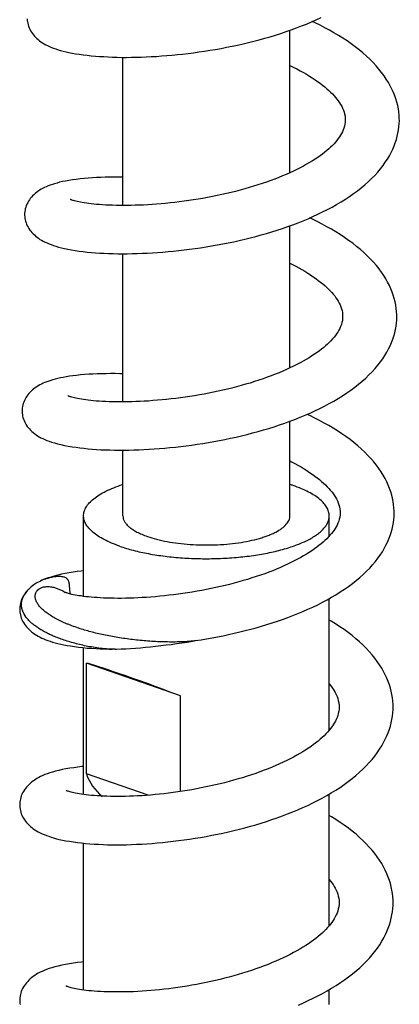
# Model space of a CAD drawing. Header units: millimetres. Extents: x 224 to 1420, y -1347 to 980.
# Tile 17 of 65: x 526 to 564, y -594 to -494. Entities that reach past the tile are written whole.
import ezdxf

# ---------------------------------------------------------------- set-up
doc = ezdxf.new("R2010")
doc.units = ezdxf.units.MM
doc.header["$LTSCALE"] = 77.505185
doc.layers.get('0').update_dxf_attribs({"linetype": 'CONTINUOUS'})

msp = doc.modelspace()

# ---------------------------------------------------------------- linework, layer by layer
at = {"color": 6, "linetype": 'CONTINUOUS'}
for p, q in [((553.07, -509.21), (553.07, -494.72)), ((536.07, -512.54), (536.07, -497.47)), ((553.07, -529.06), (553.07, -514.6)), ((536.07, -532.51), (536.07, -517.44)), ((563.93, -524.17), (563.93, -523.9)), ((553.07, -544.1), (553.07, -534.48)), ((536.07, -544.1), (536.07, -537.42)), ((532.07, -552.29), (532.07, -544.1)), ((557.07, -546.16), (557.07, -544.1)), ((526.13, -551.98), (526.42, -551.63)), ((529.38, -551.48), (529.95, -551.74)), ((530.21, -551.88), (530.2, -551.88)), ((557.07, -565.9), (557.07, -552.51)), ((525.57, -553.47), (525.57, -553.6)), ((532.07, -572.44), (532.07, -557.5)), ((535.29, -557.66), (534.99, -557.66)), ((543.14, -556.84), (543.43, -556.79)), ((543.51, -556.77), (543.35, -556.8)), ((543.35, -556.8), (543.47, -556.78)), ((532.35, -570.32), (532.35, -559.07)), ((541.94, -572.13), (541.94, -562.42)), ((557.07, -585.78), (557.07, -572.39)), ((532.07, -592.32), (532.07, -577.39)), ((557.07, -593.78), (557.07, -592.28))]:
    msp.add_line(p, q, dxfattribs=at)
at = {"color": 7, "linetype": 'CONTINUOUS'}
for p, q in [((541.94, -562.42), (532.35, -559.07)), ((538.63, -572.51), (532.35, -570.32))]:
    msp.add_line(p, q, dxfattribs=at)
at = {"color": 6, "linetype": 'CONTINUOUS'}
for points in [[(526.33, -493.57), (526.34, -493.72), (526.36, -493.86), (526.39, -494.01), (526.43, -494.16), (526.48, -494.31), (526.53, -494.46), (526.6, -494.61), (526.68, -494.76), (526.77, -494.9), (526.86, -495.04), (526.96, -495.18), (527.07, -495.31), (527.19, -495.43), (527.31, -495.55), (527.44, -495.67), (527.58, -495.78), (527.72, -495.89), (527.88, -495.99), (528.05, -496.09), (528.22, -496.19), (528.41, -496.28), (528.6, -496.37), (528.8, -496.46), (529.02, -496.54), (529.24, -496.62), (529.48, -496.69), (529.73, -496.77), (529.99, -496.84), (530.28, -496.9), (530.58, -496.97), (530.9, -497.03), (531.24, -497.1), (531.62, -497.15), (532.01, -497.21), (532.42, -497.26), (532.85, -497.31), (533.27, -497.34), (533.7, -497.38), (534.13, -497.4), (534.57, -497.43), (535.02, -497.45), (535.49, -497.46), (535.96, -497.47), (536.44, -497.47), (536.93, -497.46), (537.43, -497.46), (537.93, -497.44), (538.44, -497.42), (538.96, -497.4), (539.48, -497.37), (540, -497.33), (540.53, -497.29), (541.07, -497.25), (541.61, -497.19), (542.15, -497.14), (542.7, -497.07), (543.25, -497), (543.81, -496.92), (544.37, -496.84), (544.93, -496.75), (545.49, -496.66), (546.06, -496.56), (546.62, -496.45), (547.18, -496.34), (547.73, -496.22), (548.29, -496.09), (548.84, -495.96), (549.4, -495.82), (549.95, -495.68), (550.5, -495.53), (551.05, -495.37), (551.6, -495.2), (552.14, -495.03), (552.67, -494.85), (553.2, -494.67), (553.72, -494.48), (554.24, -494.28), (554.75, -494.08), (555.25, -493.87), (555.75, -493.65), (556.24, -493.42)], [(564.2, -503.93), (564.19, -503.66), (564.18, -503.34), (564.14, -503.01), (564.1, -502.69), (564.03, -502.36), (563.95, -502.03), (563.85, -501.7), (563.73, -501.37), (563.6, -501.03), (563.45, -500.69), (563.27, -500.36), (563.08, -500.02), (562.87, -499.68), (562.64, -499.34), (562.39, -499), (562.12, -498.66), (561.83, -498.33), (561.53, -498), (561.2, -497.67), (560.85, -497.34), (560.49, -497.02), (560.11, -496.71), (559.71, -496.4), (559.3, -496.1), (558.88, -495.8), (558.44, -495.52), (558, -495.24), (557.54, -494.97), (557.08, -494.71), (556.61, -494.46), (556.13, -494.21), (555.64, -493.97), (555.33, -493.83)], [(553.07, -498.31), (553.41, -498.48), (553.76, -498.65), (554.1, -498.83), (554.43, -499.01), (554.74, -499.19), (555.04, -499.38), (555.34, -499.56), (555.62, -499.74), (555.88, -499.93), (556.14, -500.11), (556.38, -500.3), (556.61, -500.48), (556.82, -500.66), (557.02, -500.84), (557.21, -501.02), (557.38, -501.19), (557.55, -501.37), (557.7, -501.54), (557.85, -501.72), (557.98, -501.9), (558.11, -502.08), (558.22, -502.26), (558.33, -502.44), (558.42, -502.63), (558.5, -502.83), (558.57, -503.03), (558.63, -503.23), (558.67, -503.44), (558.69, -503.66), (558.7, -503.86)], [(526.07, -513.43), (526.07, -513.55), (526.08, -513.69), (526.1, -513.84), (526.13, -513.99), (526.17, -514.14), (526.22, -514.29), (526.27, -514.44), (526.34, -514.59), (526.42, -514.74), (526.51, -514.89), (526.6, -515.03), (526.71, -515.16), (526.82, -515.29), (526.93, -515.41), (527.06, -515.53), (527.19, -515.65), (527.33, -515.76), (527.48, -515.87), (527.63, -515.98), (527.8, -516.07), (527.97, -516.17), (528.15, -516.26), (528.35, -516.35), (528.55, -516.44), (528.77, -516.52), (529.01, -516.6), (529.26, -516.68), (529.52, -516.76), (529.81, -516.83), (530.12, -516.9), (530.46, -516.97), (530.83, -517.04), (531.22, -517.11), (531.63, -517.17), (532.04, -517.22), (532.45, -517.27), (532.87, -517.31), (533.29, -517.34), (533.72, -517.37), (534.17, -517.4), (534.62, -517.41), (535.08, -517.43), (535.55, -517.44), (536.03, -517.44), (536.52, -517.44), (537.02, -517.43), (537.52, -517.42), (538.03, -517.4), (538.55, -517.38), (539.07, -517.35), (539.6, -517.32), (540.13, -517.28), (540.66, -517.23), (541.2, -517.18), (541.75, -517.13), (542.3, -517.06), (542.85, -516.99), (543.41, -516.92), (543.97, -516.84), (544.53, -516.75), (545.1, -516.65), (545.66, -516.55), (546.23, -516.45), (546.79, -516.34), (547.35, -516.22), (547.91, -516.09), (548.47, -515.96), (549.02, -515.83), (549.58, -515.68), (550.13, -515.53), (550.69, -515.37), (551.23, -515.21), (551.78, -515.04), (552.31, -514.86), (552.84, -514.68), (553.37, -514.49), (553.89, -514.29), (554.4, -514.09), (554.91, -513.88), (555.41, -513.66), (555.9, -513.43), (556.39, -513.19), (556.88, -512.95), (557.35, -512.7), (557.81, -512.44), (558.27, -512.17), (558.71, -511.9), (559.14, -511.62), (559.55, -511.33), (559.95, -511.03), (560.33, -510.73), (560.69, -510.43), (561.05, -510.11), (561.38, -509.79), (561.7, -509.47), (562, -509.14), (562.28, -508.81), (562.54, -508.47), (562.77, -508.14), (562.99, -507.81), (563.19, -507.47), (563.37, -507.14), (563.53, -506.81), (563.67, -506.48), (563.79, -506.16), (563.9, -505.83), (563.99, -505.5), (564.06, -505.17), (564.12, -504.85), (564.16, -504.52), (564.19, -504.19), (564.2, -503.93)], [(558.7, -503.86), (558.69, -504.06), (558.66, -504.27), (558.62, -504.47), (558.56, -504.66), (558.49, -504.85), (558.41, -505.03), (558.32, -505.21), (558.22, -505.39), (558.11, -505.56), (557.99, -505.74), (557.85, -505.91), (557.71, -506.08), (557.55, -506.25), (557.39, -506.43), (557.21, -506.6), (557.02, -506.78), (556.81, -506.95), (556.6, -507.13), (556.37, -507.3), (556.14, -507.48), (555.89, -507.65), (555.63, -507.83), (555.35, -508), (555.06, -508.18), (554.76, -508.35), (554.44, -508.53), (554.11, -508.7), (553.77, -508.87), (553.42, -509.04), (553.06, -509.21), (552.69, -509.37), (552.32, -509.53), (551.93, -509.69), (551.52, -509.85), (551.11, -510), (550.68, -510.15), (550.25, -510.3), (549.81, -510.44), (549.37, -510.58), (548.92, -510.72), (548.46, -510.85), (548, -510.97), (547.54, -511.1), (547.07, -511.21), (546.6, -511.32), (546.13, -511.43), (545.65, -511.53), (545.17, -511.63), (544.69, -511.72), (544.21, -511.81), (543.73, -511.89), (543.25, -511.97), (542.77, -512.04), (542.29, -512.11), (541.81, -512.17), (541.34, -512.22), (540.88, -512.28), (540.41, -512.32), (539.95, -512.36), (539.5, -512.4), (539.05, -512.44), (538.61, -512.46), (538.17, -512.49), (537.74, -512.51), (537.32, -512.52), (536.91, -512.53), (536.51, -512.54), (536.12, -512.54), (535.74, -512.54), (535.37, -512.53), (535.01, -512.52), (534.66, -512.51), (534.32, -512.49), (534, -512.47), (533.68, -512.45), (533.39, -512.42), (533.1, -512.4), (532.84, -512.37), (532.59, -512.34), (532.35, -512.31), (532.13, -512.27), (531.93, -512.24), (531.75, -512.21), (531.58, -512.17), (531.42, -512.14), (531.28, -512.1), (531.16, -512.07), (531.05, -512.04), (530.96, -512.02), (530.89, -511.99), (530.83, -511.97), (530.79, -511.95), (530.76, -511.94), (530.74, -511.93), (530.72, -511.93), (530.72, -511.93)], [(536.07, -509.67), (535.67, -509.66), (535.2, -509.66), (534.73, -509.66), (534.28, -509.67), (533.83, -509.68), (533.39, -509.7), (532.96, -509.72), (532.54, -509.75), (532.13, -509.79), (531.72, -509.83), (531.32, -509.88), (530.93, -509.93), (530.56, -509.99), (530.22, -510.05), (529.91, -510.11), (529.63, -510.18), (529.37, -510.25), (529.12, -510.32), (528.89, -510.39), (528.67, -510.46), (528.46, -510.54), (528.27, -510.63), (528.08, -510.71), (527.9, -510.8), (527.74, -510.89), (527.58, -510.99), (527.42, -511.1), (527.27, -511.21), (527.13, -511.32), (527, -511.44), (526.88, -511.57), (526.76, -511.7), (526.65, -511.83), (526.55, -511.97), (526.46, -512.11), (526.38, -512.26), (526.3, -512.41), (526.24, -512.56), (526.19, -512.71), (526.14, -512.86), (526.11, -513.01), (526.09, -513.16), (526.07, -513.3), (526.07, -513.43)], [(555.9, -514.2), (555.43, -513.97), (555.07, -513.8)], [(563.93, -523.92), (563.93, -523.65), (563.91, -523.33), (563.88, -523), (563.83, -522.67), (563.77, -522.34), (563.68, -522), (563.58, -521.67), (563.47, -521.34), (563.33, -521), (563.18, -520.66), (563.01, -520.33), (562.82, -519.99), (562.61, -519.66), (562.39, -519.32), (562.14, -518.98), (561.87, -518.65), (561.58, -518.31), (561.27, -517.98), (560.94, -517.65), (560.6, -517.32), (560.23, -517), (559.85, -516.69), (559.45, -516.38), (559.04, -516.08), (558.62, -515.78), (558.18, -515.5), (557.74, -515.22), (557.29, -514.95), (556.83, -514.69), (556.36, -514.44), (555.9, -514.2)], [(553.07, -518.41), (553.32, -518.53), (553.66, -518.71), (553.97, -518.88)], [(553.97, -518.88), (554.28, -519.05), (554.59, -519.23), (554.88, -519.41), (555.17, -519.6), (555.44, -519.78), (555.71, -519.96), (555.95, -520.15), (556.19, -520.33), (556.41, -520.51), (556.62, -520.69), (556.81, -520.86), (557, -521.04), (557.17, -521.22), (557.33, -521.39), (557.48, -521.56), (557.62, -521.74), (557.75, -521.92), (557.88, -522.1), (557.99, -522.28), (558.09, -522.46), (558.18, -522.65), (558.25, -522.84), (558.32, -523.03), (558.37, -523.22), (558.41, -523.43), (558.43, -523.64), (558.43, -523.83)], [(525.81, -533.4), (525.81, -533.52), (525.82, -533.66), (525.84, -533.81), (525.87, -533.96), (525.9, -534.11), (525.95, -534.26), (526.01, -534.41), (526.08, -534.56), (526.16, -534.71), (526.24, -534.86), (526.34, -535), (526.44, -535.13), (526.55, -535.26), (526.67, -535.39), (526.8, -535.51), (526.93, -535.63), (527.07, -535.74), (527.23, -535.85), (527.39, -535.96), (527.55, -536.06), (527.73, -536.16), (527.92, -536.25), (528.12, -536.34), (528.33, -536.43), (528.57, -536.52), (528.82, -536.6), (529.1, -536.69), (529.41, -536.77), (529.75, -536.85), (530.12, -536.93), (530.51, -537.01), (530.91, -537.08), (531.3, -537.13), (531.7, -537.19), (532.11, -537.23), (532.53, -537.27), (532.95, -537.31), (533.39, -537.34), (533.83, -537.37), (534.28, -537.39), (534.75, -537.4), (535.22, -537.41), (535.7, -537.42), (536.19, -537.42), (536.69, -537.41), (537.19, -537.4), (537.7, -537.38), (538.21, -537.36), (538.73, -537.33), (539.25, -537.3), (539.78, -537.26), (540.32, -537.22), (540.86, -537.16), (541.41, -537.11), (541.97, -537.05), (542.52, -536.98), (543.08, -536.9), (543.64, -536.82), (544.21, -536.73), (544.77, -536.64), (545.33, -536.54), (545.89, -536.44), (546.45, -536.33), (547.01, -536.21), (547.58, -536.09), (548.14, -535.95), (548.7, -535.82), (549.26, -535.67), (549.82, -535.52), (550.37, -535.36), (550.92, -535.2), (551.46, -535.03), (552, -534.85), (552.53, -534.67), (553.06, -534.48), (553.58, -534.29), (554.09, -534.08), (554.61, -533.87), (555.11, -533.65), (555.61, -533.42), (556.11, -533.18), (556.59, -532.94), (557.07, -532.69), (557.53, -532.43), (557.98, -532.16), (558.42, -531.89), (558.85, -531.6), (559.27, -531.32), (559.67, -531.02), (560.05, -530.72), (560.42, -530.41), (560.78, -530.09), (561.11, -529.77), (561.43, -529.45), (561.73, -529.12), (562.01, -528.79), (562.27, -528.45), (562.51, -528.12), (562.73, -527.79), (562.92, -527.46), (563.1, -527.13), (563.26, -526.8), (563.4, -526.47), (563.53, -526.14), (563.64, -525.81), (563.73, -525.48), (563.8, -525.15), (563.86, -524.82), (563.9, -524.49), (563.93, -524.17)], [(558.43, -523.85), (558.42, -524.04), (558.4, -524.24), (558.35, -524.45), (558.3, -524.65), (558.22, -524.85), (558.14, -525.04), (558.04, -525.23), (557.93, -525.41), (557.81, -525.59), (557.69, -525.76), (557.55, -525.94), (557.4, -526.11), (557.24, -526.29), (557.07, -526.46), (556.89, -526.63), (556.7, -526.8), (556.5, -526.97), (556.29, -527.14), (556.06, -527.32), (555.82, -527.49), (555.56, -527.67), (555.3, -527.84), (555.02, -528.02), (554.72, -528.19), (554.41, -528.37), (554.09, -528.55), (553.76, -528.72), (553.42, -528.89), (553.07, -529.06), (552.71, -529.22), (552.34, -529.39), (551.96, -529.55), (551.57, -529.7), (551.17, -529.86), (550.75, -530.01), (550.33, -530.16), (549.9, -530.31), (549.46, -530.45), (549.01, -530.59), (548.56, -530.72), (548.1, -530.85), (547.63, -530.98), (547.17, -531.1), (546.7, -531.21), (546.23, -531.32), (545.75, -531.43), (545.28, -531.53), (544.8, -531.62), (544.33, -531.71), (543.85, -531.8), (543.37, -531.88), (542.89, -531.95), (542.41, -532.03), (541.93, -532.09), (541.46, -532.15), (540.98, -532.21), (540.51, -532.26), (540.05, -532.31), (539.59, -532.35), (539.13, -532.38), (538.69, -532.42), (538.25, -532.44), (537.82, -532.47), (537.4, -532.48), (536.99, -532.5), (536.58, -532.51), (536.18, -532.51), (535.79, -532.51), (535.41, -532.51), (535.03, -532.5), (534.67, -532.49), (534.33, -532.48), (533.99, -532.46), (533.67, -532.44), (533.36, -532.42), (533.07, -532.39), (532.79, -532.37), (532.53, -532.34), (532.29, -532.31), (532.06, -532.28), (531.85, -532.24), (531.65, -532.21), (531.46, -532.18), (531.29, -532.14), (531.14, -532.11), (531, -532.07), (530.88, -532.04), (530.78, -532.01), (530.69, -531.99), (530.62, -531.96), (530.57, -531.94), (530.52, -531.93), (530.49, -531.91), (530.47, -531.91), (530.46, -531.9), (530.46, -531.9)], [(536.07, -529.65), (535.77, -529.64), (535.29, -529.63), (534.82, -529.63), (534.36, -529.64), (533.91, -529.64), (533.46, -529.66), (533.02, -529.68), (532.59, -529.7), (532.16, -529.74), (531.75, -529.77), (531.36, -529.81), (530.99, -529.86), (530.64, -529.91), (530.31, -529.96), (530, -530.02), (529.71, -530.08), (529.44, -530.14), (529.19, -530.2), (528.95, -530.26), (528.73, -530.33), (528.52, -530.4), (528.32, -530.47), (528.13, -530.55), (527.95, -530.62), (527.78, -530.71), (527.61, -530.79), (527.46, -530.88), (527.3, -530.98), (527.15, -531.08), (527.01, -531.18), (526.87, -531.3), (526.74, -531.42), (526.61, -531.54), (526.5, -531.67), (526.39, -531.8), (526.29, -531.94), (526.2, -532.09), (526.12, -532.23), (526.04, -532.38), (525.98, -532.53), (525.93, -532.68), (525.88, -532.83), (525.85, -532.98), (525.83, -533.13), (525.81, -533.28), (525.81, -533.4)], [(563.67, -543.88), (563.67, -543.62), (563.65, -543.29), (563.62, -542.96), (563.57, -542.64), (563.51, -542.31), (563.42, -541.98), (563.32, -541.65), (563.21, -541.31), (563.07, -540.98), (562.92, -540.64), (562.75, -540.3), (562.56, -539.96), (562.34, -539.62), (562.11, -539.28), (561.87, -538.95), (561.6, -538.61), (561.31, -538.28), (561, -537.95), (560.67, -537.62), (560.33, -537.29), (559.96, -536.97), (559.58, -536.65), (559.18, -536.34), (558.77, -536.04), (558.35, -535.75), (557.91, -535.46), (557.47, -535.19), (557.01, -534.92), (556.55, -534.66), (556.07, -534.4), (555.59, -534.15), (555.09, -533.91), (554.81, -533.78)], [(553.07, -538.52), (553.21, -538.59), (553.55, -538.77), (553.88, -538.95), (554.2, -539.13), (554.5, -539.31), (554.79, -539.49), (555.07, -539.68), (555.34, -539.86), (555.59, -540.05), (555.83, -540.23), (556.06, -540.41), (556.28, -540.6), (556.49, -540.78), (556.68, -540.96), (556.86, -541.14), (557.02, -541.31), (557.17, -541.49), (557.32, -541.66), (557.45, -541.83), (557.57, -542.01), (557.69, -542.19), (557.8, -542.38), (557.89, -542.57), (557.98, -542.77), (558.05, -542.97), (558.1, -543.18), (558.15, -543.4), (558.17, -543.62), (558.17, -543.81)], [(558.17, -543.81), (558.16, -544.01), (558.13, -544.23), (558.09, -544.44), (558.03, -544.65), (557.95, -544.84), (557.87, -545.04), (557.77, -545.22), (557.66, -545.4), (557.55, -545.57), (557.42, -545.74), (557.29, -545.91), (557.14, -546.08), (556.98, -546.25), (556.81, -546.43), (556.63, -546.6), (556.44, -546.77), (556.23, -546.95), (556.02, -547.12), (555.79, -547.3), (555.55, -547.47), (555.3, -547.65), (555.03, -547.82), (554.76, -547.99), (554.46, -548.17), (554.16, -548.34), (553.84, -548.51), (553.51, -548.69), (553.17, -548.86), (552.82, -549.03), (552.46, -549.19), (552.09, -549.36), (551.7, -549.52), (551.31, -549.68), (550.91, -549.83), (550.5, -549.98), (550.07, -550.13), (549.64, -550.28), (549.2, -550.42), (548.76, -550.56), (548.31, -550.69), (547.85, -550.82), (547.39, -550.95), (546.93, -551.07), (546.46, -551.18), (545.99, -551.29), (545.52, -551.4), (545.05, -551.5), (544.57, -551.59), (544.09, -551.68), (543.61, -551.77), (543.13, -551.85), (542.65, -551.93), (542.17, -552), (541.7, -552.06), (541.22, -552.13), (540.75, -552.18), (540.29, -552.23), (539.83, -552.28), (539.38, -552.32), (538.92, -552.36), (538.48, -552.39), (538.04, -552.42), (537.6, -552.44), (537.17, -552.46), (536.75, -552.47), (536.34, -552.48), (535.94, -552.49), (535.55, -552.49), (535.17, -552.48), (534.81, -552.48), (534.45, -552.47), (534.11, -552.46), (533.77, -552.44), (533.45, -552.42), (533.14, -552.4), (532.85, -552.37), (532.57, -552.35), (532.3, -552.32), (532.05, -552.29), (531.82, -552.25), (531.6, -552.22), (531.4, -552.19), (531.21, -552.15), (531.05, -552.12), (530.89, -552.09), (530.76, -552.05), (530.64, -552.02), (530.53, -551.99), (530.44, -551.97), (530.37, -551.94), (530.31, -551.92), (530.27, -551.91), (530.24, -551.89), (530.21, -551.88)], [(543.47, -556.78), (544.03, -556.7), (544.59, -556.6), (545.15, -556.5), (545.71, -556.4), (546.27, -556.29), (546.83, -556.17), (547.4, -556.04), (547.96, -555.91), (548.52, -555.77), (549.07, -555.63), (549.63, -555.48), (550.18, -555.32), (550.73, -555.15), (551.27, -554.98), (551.8, -554.81), (552.32, -554.63), (552.84, -554.44), (553.36, -554.24), (553.88, -554.04), (554.39, -553.82), (554.9, -553.6), (555.4, -553.37), (555.89, -553.14), (556.37, -552.89), (556.84, -552.64), (557.3, -552.38), (557.75, -552.12), (558.19, -551.84), (558.61, -551.56), (559.02, -551.28), (559.42, -550.98), (559.81, -550.68), (560.18, -550.37), (560.53, -550.05), (560.87, -549.73), (561.18, -549.41), (561.48, -549.08), (561.76, -548.75), (562.02, -548.42), (562.25, -548.09), (562.47, -547.76), (562.67, -547.42), (562.84, -547.09), (563, -546.76), (563.14, -546.43), (563.27, -546.1), (563.38, -545.78), (563.47, -545.45), (563.54, -545.12), (563.6, -544.79), (563.64, -544.47), (563.66, -544.14), (563.67, -543.88)], [(532.07, -549.7), (531.83, -549.72), (531.41, -549.77), (531.01, -549.83), (530.6, -549.89), (530.21, -549.96), (529.82, -550.04), (529.45, -550.12), (529.09, -550.22), (528.76, -550.32), (528.45, -550.42), (528.17, -550.52)], [(527.85, -550.65), (527.69, -550.73), (527.54, -550.8), (527.39, -550.88), (527.25, -550.96), (527.12, -551.04), (526.99, -551.13), (526.87, -551.22), (526.75, -551.32), (526.64, -551.41), (526.53, -551.51), (526.43, -551.62)], [(528.14, -550.54), (528.02, -550.58), (527.85, -550.65)], [(528.17, -550.52), (527.93, -550.62), (527.9, -550.63)], [(526.43, -551.62), (526.33, -551.73), (526.24, -551.84), (526.15, -551.96), (526.14, -551.98)], [(526.42, -551.63), (526.38, -551.67), (526.26, -551.81), (526.15, -551.95)], [(526.15, -551.95), (526.05, -552.09), (525.95, -552.24), (525.87, -552.39), (525.8, -552.55), (525.73, -552.71), (525.68, -552.86), (525.64, -553.02), (525.6, -553.17), (525.58, -553.32), (525.57, -553.47)], [(525.57, -553.6), (525.57, -553.72), (525.58, -553.87), (525.6, -554.03), (525.64, -554.18), (525.68, -554.34), (525.73, -554.49), (525.8, -554.65), (525.87, -554.8), (525.95, -554.96), (526.05, -555.11), (526.15, -555.25), (526.26, -555.39), (526.38, -555.53), (526.52, -555.67), (526.66, -555.79), (526.8, -555.92), (526.96, -556.03), (527.12, -556.14), (527.28, -556.25), (527.46, -556.35), (527.64, -556.44), (527.82, -556.53), (528.02, -556.62), (528.23, -556.7), (528.44, -556.78), (528.67, -556.86), (528.92, -556.94), (529.18, -557.01), (529.45, -557.08), (529.74, -557.15), (530.06, -557.21), (530.39, -557.27), (530.75, -557.33), (531.14, -557.39), (531.56, -557.45), (531.99, -557.49), (532.42, -557.54), (532.86, -557.57), (533.3, -557.6), (533.75, -557.62), (534.2, -557.64), (534.67, -557.65), (534.99, -557.66)], [(563.57, -563.54), (563.56, -563.27), (563.54, -562.94), (563.5, -562.61), (563.45, -562.27), (563.38, -561.94), (563.29, -561.61), (563.19, -561.28), (563.07, -560.94), (562.93, -560.6), (562.77, -560.26), (562.6, -559.92), (562.4, -559.58), (562.18, -559.24), (561.95, -558.9), (561.69, -558.56), (561.42, -558.22), (561.13, -557.88), (560.82, -557.55), (560.49, -557.23), (560.14, -556.9), (559.77, -556.59), (559.39, -556.27), (558.99, -555.96), (558.58, -555.66), (558.15, -555.37), (557.71, -555.09), (557.26, -554.81), (557.07, -554.7)], [(535.29, -557.66), (535.42, -557.65), (535.89, -557.63), (536.37, -557.61), (536.85, -557.58), (537.35, -557.55), (537.85, -557.51), (538.36, -557.46), (538.88, -557.41), (539.4, -557.36), (539.93, -557.3), (540.46, -557.23), (540.99, -557.17), (541.53, -557.09), (542.06, -557.01), (542.6, -556.93), (543.14, -556.84)], [(557.07, -561.19), (557.19, -561.34), (557.33, -561.53), (557.46, -561.71), (557.57, -561.9), (557.68, -562.08), (557.77, -562.28), (557.86, -562.48), (557.93, -562.68), (557.99, -562.89), (558.03, -563.11), (558.06, -563.34), (558.07, -563.54)], [(525.57, -573.49), (525.57, -573.61), (525.58, -573.77), (525.61, -573.92), (525.64, -574.07), (525.68, -574.23), (525.73, -574.39), (525.8, -574.54), (525.87, -574.7), (525.96, -574.85), (526.05, -575), (526.15, -575.15), (526.27, -575.29), (526.39, -575.43), (526.52, -575.56), (526.66, -575.69), (526.8, -575.81), (526.95, -575.92), (527.11, -576.03), (527.29, -576.14), (527.46, -576.24), (527.65, -576.34), (527.85, -576.43), (528.06, -576.52), (528.28, -576.61), (528.52, -576.69), (528.76, -576.77), (529.02, -576.85), (529.3, -576.93), (529.59, -577), (529.91, -577.07), (530.26, -577.14), (530.64, -577.2), (531.03, -577.26), (531.44, -577.32), (531.86, -577.37), (532.28, -577.41), (532.71, -577.45), (533.15, -577.48), (533.6, -577.5), (534.05, -577.52), (534.51, -577.54), (534.98, -577.55), (535.46, -577.55), (535.95, -577.55), (536.45, -577.54), (536.96, -577.52), (537.47, -577.5), (537.99, -577.48), (538.51, -577.45), (539.04, -577.41), (539.57, -577.37), (540.11, -577.32), (540.65, -577.26), (541.19, -577.2), (541.74, -577.13), (542.3, -577.06), (542.86, -576.98), (543.42, -576.89), (543.98, -576.8), (544.55, -576.7), (545.12, -576.59), (545.68, -576.48), (546.25, -576.36), (546.81, -576.23), (547.37, -576.1), (547.93, -575.97), (548.48, -575.82), (549.04, -575.67), (549.59, -575.51), (550.14, -575.34), (550.69, -575.17), (551.23, -574.99), (551.77, -574.81), (552.3, -574.61), (552.83, -574.41), (553.35, -574.21), (553.87, -573.99), (554.38, -573.77), (554.88, -573.54), (555.38, -573.3), (555.86, -573.06), (556.34, -572.8), (556.81, -572.54), (557.27, -572.27), (557.72, -571.99), (558.16, -571.71), (558.59, -571.42), (559, -571.12), (559.4, -570.81), (559.78, -570.5), (560.14, -570.18), (560.49, -569.86), (560.82, -569.53), (561.13, -569.2), (561.42, -568.87), (561.7, -568.53), (561.95, -568.19), (562.19, -567.84), (562.4, -567.5), (562.6, -567.16), (562.77, -566.82), (562.93, -566.48), (563.07, -566.15), (563.19, -565.81), (563.29, -565.48), (563.38, -565.14), (563.45, -564.81), (563.5, -564.48), (563.54, -564.14), (563.56, -563.81), (563.57, -563.54)], [(558.07, -563.54), (558.06, -563.75), (558.03, -563.98), (557.99, -564.19), (557.93, -564.4), (557.86, -564.61), (557.78, -564.8), (557.69, -564.99), (557.58, -565.18), (557.47, -565.36), (557.34, -565.55), (557.2, -565.73), (557.06, -565.91), (556.9, -566.09), (556.73, -566.27), (556.54, -566.46), (556.35, -566.64), (556.15, -566.82), (555.94, -567), (555.71, -567.18), (555.47, -567.36), (555.22, -567.54), (554.95, -567.72), (554.67, -567.91), (554.38, -568.09), (554.08, -568.27), (553.76, -568.45), (553.43, -568.63), (553.09, -568.81), (552.74, -568.98), (552.39, -569.16), (552.02, -569.33), (551.64, -569.49), (551.25, -569.66), (550.85, -569.82), (550.44, -569.98), (550.01, -570.14), (549.58, -570.29), (549.14, -570.44), (548.7, -570.59), (548.25, -570.73), (547.8, -570.86), (547.34, -570.99), (546.88, -571.12), (546.42, -571.24), (545.95, -571.35), (545.48, -571.47), (545, -571.57), (544.52, -571.67), (544.04, -571.77), (543.56, -571.86), (543.09, -571.95), (542.61, -572.03), (542.13, -572.11), (541.66, -572.18), (541.19, -572.24), (540.72, -572.3), (540.26, -572.36), (539.8, -572.41), (539.34, -572.45), (538.89, -572.49), (538.44, -572.53), (538, -572.56), (537.57, -572.58), (537.15, -572.6), (536.73, -572.62), (536.33, -572.63), (535.93, -572.64), (535.55, -572.64), (535.17, -572.64), (534.81, -572.63), (534.45, -572.62), (534.11, -572.61), (533.77, -572.59), (533.45, -572.57), (533.15, -572.55), (532.86, -572.53), (532.58, -572.5), (532.32, -572.47), (532.08, -572.44), (531.85, -572.41), (531.64, -572.37), (531.44, -572.34), (531.26, -572.3), (531.09, -572.27), (530.94, -572.23), (530.81, -572.2), (530.69, -572.17), (530.59, -572.14), (530.5, -572.11), (530.44, -572.09), (530.38, -572.06), (530.34, -572.05), (530.31, -572.04), (530.29, -572.03), (530.29, -572.03)], [(532.07, -569.59), (531.89, -569.6), (531.47, -569.65), (531.06, -569.71), (530.66, -569.77), (530.26, -569.84), (529.89, -569.91), (529.54, -569.99), (529.21, -570.07), (528.9, -570.16), (528.63, -570.24), (528.37, -570.33), (528.13, -570.42), (527.91, -570.52), (527.7, -570.61), (527.5, -570.71), (527.31, -570.82), (527.14, -570.93), (526.97, -571.04), (526.81, -571.16), (526.66, -571.28), (526.52, -571.41), (526.39, -571.55), (526.27, -571.68), (526.16, -571.82), (526.05, -571.97), (525.96, -572.12), (525.87, -572.28), (525.8, -572.43), (525.73, -572.59), (525.68, -572.75), (525.64, -572.9), (525.61, -573.06), (525.58, -573.21), (525.57, -573.36), (525.57, -573.49)], [(563.57, -583.43), (563.56, -583.16), (563.54, -582.83), (563.5, -582.49), (563.45, -582.16), (563.38, -581.83), (563.29, -581.5), (563.19, -581.17), (563.07, -580.83), (562.93, -580.49), (562.77, -580.15), (562.6, -579.81), (562.4, -579.47), (562.19, -579.13), (561.95, -578.79), (561.7, -578.45), (561.43, -578.11), (561.14, -577.78), (560.83, -577.45), (560.5, -577.12), (560.15, -576.8), (559.79, -576.48), (559.4, -576.17), (559.01, -575.86), (558.59, -575.56), (558.17, -575.27), (557.73, -574.98), (557.28, -574.71), (557.07, -574.58)], [(557.07, -581.08), (557.19, -581.24), (557.33, -581.42), (557.46, -581.6), (557.58, -581.79), (557.68, -581.98), (557.78, -582.17), (557.86, -582.37), (557.93, -582.57), (557.99, -582.78), (558.03, -582.99), (558.06, -583.22), (558.07, -583.43)], [(558.07, -583.43), (558.06, -583.63), (558.03, -583.86), (557.99, -584.08), (557.93, -584.29), (557.86, -584.5), (557.78, -584.69), (557.68, -584.89), (557.58, -585.07), (557.46, -585.26), (557.33, -585.44), (557.2, -585.62), (557.05, -585.8), (556.89, -585.98), (556.72, -586.17), (556.54, -586.35), (556.35, -586.53), (556.14, -586.71), (555.93, -586.89), (555.7, -587.07), (555.47, -587.25), (555.21, -587.43), (554.95, -587.61), (554.67, -587.8), (554.38, -587.98), (554.07, -588.16), (553.76, -588.34), (553.43, -588.52), (553.09, -588.7), (552.74, -588.87), (552.38, -589.04), (552.02, -589.21), (551.64, -589.38), (551.25, -589.54), (550.85, -589.71), (550.44, -589.87), (550.01, -590.02), (549.58, -590.18), (549.14, -590.33), (548.7, -590.47), (548.25, -590.61), (547.8, -590.75), (547.35, -590.88), (546.89, -591), (546.42, -591.12), (545.95, -591.24), (545.48, -591.35), (545.01, -591.46), (544.53, -591.56), (544.05, -591.66), (543.57, -591.75), (543.09, -591.83), (542.62, -591.92), (542.14, -591.99), (541.67, -592.06), (541.2, -592.13), (540.74, -592.19), (540.27, -592.24), (539.81, -592.29), (539.36, -592.34), (538.91, -592.38), (538.46, -592.41), (538.02, -592.44), (537.59, -592.47), (537.16, -592.49), (536.75, -592.5), (536.34, -592.51), (535.95, -592.52), (535.56, -592.52), (535.19, -592.52), (534.82, -592.52), (534.47, -592.51), (534.12, -592.5), (533.79, -592.48), (533.47, -592.46), (533.16, -592.44), (532.87, -592.41), (532.6, -592.39), (532.34, -592.36), (532.09, -592.33), (531.86, -592.29), (531.65, -592.26), (531.45, -592.23), (531.27, -592.19), (531.1, -592.16), (530.95, -592.12), (530.82, -592.09), (530.7, -592.06), (530.6, -592.03), (530.51, -592), (530.44, -591.97), (530.38, -591.95), (530.34, -591.93), (530.31, -591.92), (530.29, -591.91), (530.29, -591.91)], [(553.93, -593.85), (554.43, -593.63), (554.93, -593.4), (555.42, -593.16), (555.91, -592.92), (556.38, -592.67), (556.85, -592.41), (557.31, -592.14), (557.76, -591.86), (558.2, -591.57), (558.62, -591.28), (559.03, -590.98), (559.43, -590.67), (559.81, -590.36), (560.17, -590.05), (560.51, -589.73), (560.84, -589.4), (561.15, -589.07), (561.44, -588.73), (561.71, -588.39), (561.97, -588.05), (562.2, -587.71), (562.41, -587.37), (562.61, -587.03), (562.78, -586.69), (562.94, -586.36), (563.07, -586.02), (563.19, -585.69), (563.29, -585.36), (563.38, -585.02), (563.45, -584.69), (563.5, -584.36), (563.54, -584.03), (563.56, -583.69), (563.57, -583.43)], [(532.07, -589.47), (531.85, -589.49), (531.44, -589.54), (531.04, -589.6), (530.63, -589.66), (530.24, -589.73), (529.85, -589.81), (529.49, -589.89), (529.16, -589.97), (528.85, -590.06), (528.57, -590.15), (528.31, -590.24), (528.07, -590.33), (527.85, -590.43), (527.65, -590.52), (527.46, -590.62), (527.29, -590.72), (527.12, -590.83), (526.95, -590.94), (526.8, -591.06), (526.65, -591.18), (526.51, -591.31), (526.38, -591.44), (526.26, -591.58), (526.15, -591.72), (526.05, -591.86), (525.95, -592.01), (525.87, -592.17), (525.8, -592.32), (525.73, -592.48), (525.68, -592.64), (525.64, -592.79), (525.61, -592.94), (525.58, -593.1), (525.57, -593.25), (525.57, -593.38)], [(525.57, -593.38), (525.57, -593.5), (525.58, -593.65), (525.61, -593.8)]]:
    msp.add_lwpolyline(points, dxfattribs=at)
for centre, radius, start, end in [((548.28, -555.73), 15.58, 70.7955, 71.9551), ((529.95, -555.35), 5.15, 110.5726, 115.5694)]:
    msp.add_arc(centre, radius, start, end, dxfattribs=at)
at = {"color": 7, "linetype": 'CONTINUOUS'}
for centre, major_axis, ratio, start_param, end_param in [((544.57, -563.84), (12.5, -4.79), 0.029716, 8.077249, 9.224275), ((544.57, -563.72), (11.65, 7.77), 0.582603, 2.983025, 3.330582)]:
    msp.add_ellipse(centre, major_axis=major_axis, ratio=ratio, start_param=start_param, end_param=end_param, dxfattribs=at)
at = {"color": 6, "linetype": 'CONTINUOUS'}
for points, knots in [([(532.07, -544.1), (532.07, -543.95), (532.11, -543.64), (532.32, -543.19), (532.66, -542.75), (533.11, -542.34), (533.68, -541.94), (534.37, -541.57), (535.16, -541.22), (535.73, -541.02), (536.03, -540.92)], [0, 0, 0, 0, 0.08386, 0.17368, 0.274191, 0.388344, 0.517784, 0.663109, 0.824062, 1, 1, 1, 1]), ([(557.07, -544.1), (557.07, -543.96), (557.02, -543.66), (556.83, -543.23), (556.53, -542.81), (556.11, -542.41), (555.58, -542.02), (554.94, -541.66), (554.21, -541.32), (553.68, -541.12), (553.41, -541.02)], [0, 0, 0, 0, 0.085406, 0.176397, 0.277516, 0.391753, 0.520887, 0.665646, 0.825634, 1, 1, 1, 1]), ([(535.73, -547.18), (535.45, -547.08), (534.92, -546.88), (534.19, -546.54), (533.56, -546.18), (533.03, -545.79), (532.61, -545.39), (532.3, -544.97), (532.11, -544.54), (532.07, -544.24), (532.07, -544.1)], [0, 0, 0, 0, 0.174366, 0.334354, 0.479113, 0.608247, 0.722484, 0.823603, 0.914594, 1, 1, 1, 1]), ([(535.73, -547.18), (536.19, -547.34), (537.16, -547.63), (538.71, -547.97), (540.38, -548.22), (542.14, -548.39), (543.96, -548.47), (545.78, -548.45), (547.59, -548.34), (549.32, -548.15), (550.96, -547.86), (552.46, -547.5), (553.78, -547.07), (554.76, -546.64), (555.43, -546.26), (555.86, -545.98), (556.22, -545.68), (556.53, -545.38), (556.77, -545.07), (556.94, -544.75), (557.04, -544.43), (557.07, -544.21), (557.07, -544.1)], [0, 0, 0, 0, 0.063184, 0.132475, 0.206522, 0.283971, 0.363438, 0.44343, 0.522404, 0.598878, 0.671431, 0.738787, 0.799842, 0.853748, 0.877881, 0.900092, 0.920414, 0.938952, 0.955873, 0.971426, 0.985978, 1, 1, 1, 1]), ([(528.14, -550.54), (528.25, -550.5), (528.41, -550.44), (528.64, -550.37), (528.83, -550.32), (529.03, -550.28), (529.24, -550.25), (529.47, -550.24), (529.7, -550.24), (529.91, -550.26), (530.09, -550.31), (530.23, -550.37), (530.34, -550.45), (530.42, -550.53), (530.47, -550.61), (530.51, -550.69), (530.55, -550.79), (530.58, -550.92), (530.6, -551.08), (530.61, -551.24), (530.62, -551.4), (530.63, -551.56), (530.65, -551.77), (530.66, -551.93), (530.68, -552.03)], [0, 0, 0, 0, 0.087199, 0.133548, 0.18199, 0.23311, 0.287712, 0.346473, 0.406443, 0.462304, 0.50946, 0.547994, 0.580292, 0.607975, 0.632231, 0.654357, 0.675397, 0.716533, 0.757293, 0.797819, 0.838187, 0.878526, 0.918918, 1, 1, 1, 1]), ([(531.56, -555.53), (531.34, -555.44), (531.01, -555.32), (530.57, -555.16), (530.26, -555.04), (529.96, -554.91), (529.59, -554.74), (529.16, -554.51), (528.68, -554.23), (528.26, -553.93), (527.89, -553.63), (527.59, -553.32), (527.36, -553.01), (527.2, -552.68), (527.12, -552.35), (527.15, -552.07), (527.24, -551.86), (527.35, -551.7), (527.48, -551.57), (527.62, -551.48), (527.75, -551.41), (527.91, -551.35), (528.11, -551.31), (528.34, -551.29), (528.58, -551.29), (528.81, -551.32), (529.02, -551.36), (529.21, -551.42), (529.32, -551.46), (529.38, -551.48)], [0, 0, 0, 0, 0.084535, 0.124685, 0.163562, 0.201292, 0.237974, 0.308036, 0.373275, 0.433418, 0.48862, 0.539005, 0.58475, 0.626406, 0.665054, 0.703087, 0.723309, 0.745349, 0.771088, 0.786245, 0.803475, 0.823491, 0.847302, 0.874944, 0.903996, 0.931673, 0.956495, 0.97906, 1, 1, 1, 1]), ([(526.36, -554.58), (526.19, -554.38), (525.98, -554.07), (525.81, -553.62), (525.74, -553.29), (525.74, -552.95), (525.81, -552.62), (525.94, -552.29), (526.06, -552.08), (526.13, -551.98)], [0, 0, 0, 0, 0.270503, 0.393518, 0.511236, 0.627163, 0.744942, 0.868095, 1, 1, 1, 1]), ([(529.95, -551.74), (529.97, -551.75), (530.06, -551.8), (530.14, -551.84), (530.2, -551.88)], [0, 0, 0, 0, 0.25255, 1, 1, 1, 1]), ([(534.99, -557.66), (534.86, -557.66), (534.59, -557.65), (534.06, -557.61), (533.43, -557.53), (532.69, -557.41), (531.78, -557.23), (530.91, -557), (530.09, -556.74), (529.52, -556.54), (528.99, -556.33), (528.5, -556.1), (528.04, -555.87), (527.63, -555.62), (527.31, -555.41), (527.08, -555.24), (526.86, -555.09), (526.61, -554.88), (526.44, -554.68), (526.36, -554.58)], [0, 0, 0, 0, 0.043269, 0.085812, 0.168532, 0.248083, 0.324511, 0.468169, 0.535424, 0.599589, 0.660595, 0.718408, 0.773134, 0.824814, 0.873003, 0.895597, 0.917223, 0.958633, 1, 1, 1, 1]), ([(543.35, -556.8), (543.1, -556.84), (542.58, -556.89), (541.53, -556.94), (540.2, -556.93), (538.62, -556.85), (537.07, -556.7), (535.81, -556.52), (534.83, -556.35), (534.13, -556.21), (533.45, -556.06), (532.6, -555.84), (531.97, -555.66), (531.57, -555.53)], [0, 0, 0, 0, 0.06357, 0.129897, 0.264356, 0.398125, 0.529174, 0.65611, 0.717638, 0.777669, 0.836078, 0.892742, 1, 1, 1, 1])]:
    msp.add_open_spline(points, degree=3, knots=knots, dxfattribs=at)
at = {"color": 7, "linetype": 'CONTINUOUS'}
for points, knots in [([(536.07, -544.1), (536.07, -544.2), (536.1, -544.4), (536.23, -544.69), (536.43, -544.98), (536.72, -545.25), (537.08, -545.51), (537.51, -545.76), (538.01, -545.99), (538.37, -546.13), (538.56, -546.19)], [0, 0, 0, 0, 0.085406, 0.176397, 0.277516, 0.391753, 0.520887, 0.665646, 0.825634, 1, 1, 1, 1]), ([(538.56, -546.19), (538.87, -546.3), (539.53, -546.5), (540.58, -546.73), (541.72, -546.9), (542.92, -547.02), (544.15, -547.07), (545.39, -547.06), (546.62, -546.99), (547.8, -546.85), (548.91, -546.66), (549.78, -546.45), (550.42, -546.25), (550.86, -546.1), (551.26, -545.93), (551.73, -545.7), (552.23, -545.41), (552.63, -545.05), (552.86, -544.76), (552.98, -544.54), (553.05, -544.32), (553.07, -544.17), (553.07, -544.1)], [0, 0, 0, 0, 0.063188, 0.132483, 0.206534, 0.283987, 0.363458, 0.443455, 0.522433, 0.598911, 0.671468, 0.738827, 0.770215, 0.799901, 0.827794, 0.853831, 0.900144, 0.938949, 0.95587, 0.971425, 0.985977, 1, 1, 1, 1])]:
    msp.add_open_spline(points, degree=3, knots=knots, dxfattribs=at)

doc.saveas('drawing.dxf')
